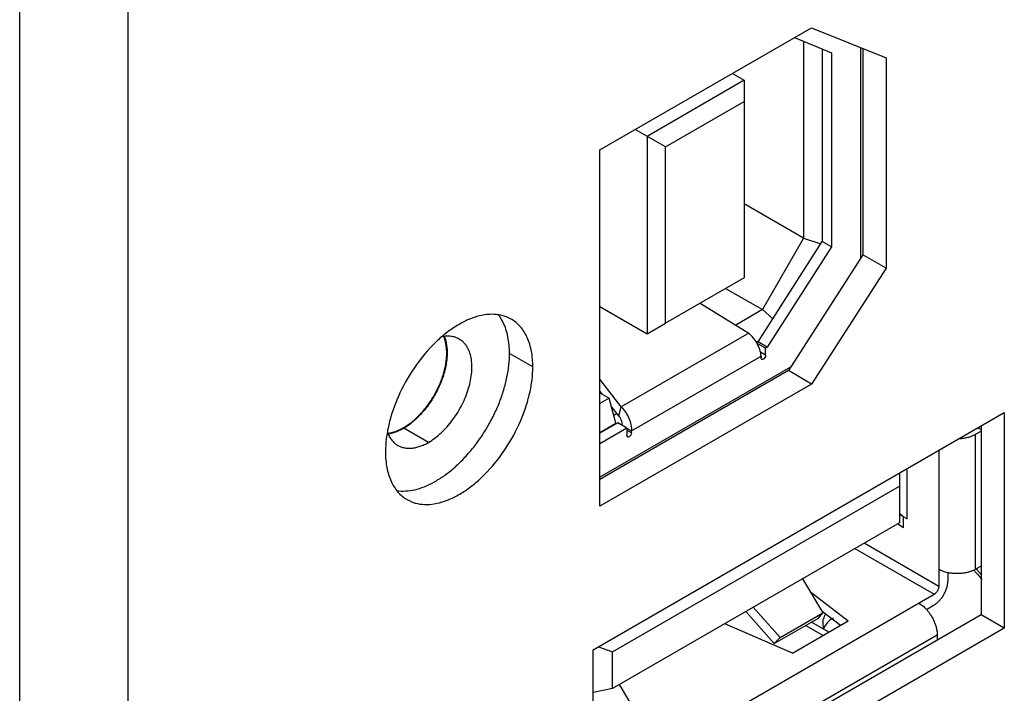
# Model space of a CAD drawing. Header units: inches. Extents: x 0 to 34, y 0 to 22.
# Tile 17 of 133: x 3.386 to 4.059, y 14.528 to 14.989. Entities that reach past the tile are written whole.
import ezdxf

# ---------------------------------------------------------------- set-up
doc = ezdxf.new("R2010")
doc.units = ezdxf.units.IN
doc.header["$LTSCALE"] = 1.87
doc.header["$MEASUREMENT"] = 0
doc.layers.get('0').update_dxf_attribs({"linetype": 'CONTINUOUS'})
doc.layers.add('02___PRT_ALL_AXES', color=7, linetype='CONTINUOUS')
doc.layers.add('5_ALL_CURVES', color=7, linetype='CONTINUOUS')

msp = doc.modelspace()

# ---------------------------------------------------------------- linework, layer by layer
at = {"color": 3, "linetype": 'Continuous'}
for p, q in [((3.38596, 13.6335), (3.38596, 15.50117)), ((3.4602, 13.6335), (3.4602, 15.50117)), ((3.78274, 14.89991), (3.92752, 14.9835)), ((3.92752, 14.9835), (3.97843, 14.96299)), ((3.97843, 14.96299), (3.97843, 14.81909)), ((3.78274, 14.65619), (3.78274, 14.89991)), ((3.97843, 14.81909), (3.92752, 14.73979)), ((3.92752, 14.73979), (3.78274, 14.65619)), ((3.6401, 14.70626), (3.63784, 14.70585))]:
    msp.add_line(p, q, dxfattribs=at)
at = {"color": 7, "linetype": 'Continuous'}
for p, q in [((3.91584, 14.97676), (3.94109, 14.96635)), ((3.92189, 14.97427), (3.92189, 14.83966)), ((3.93482, 14.96894), (3.93482, 14.83738)), ((3.96092, 14.97004), (3.96092, 14.82579)), ((3.96252, 14.9694), (3.96252, 14.82827)), ((3.94109, 14.96635), (3.94109, 14.83376)), ((3.87331, 14.9522), (3.88137, 14.94755)), ((3.88137, 14.94755), (3.81498, 14.90921)), ((3.88137, 14.94755), (3.88137, 14.81254)), ((3.82751, 14.90198), (3.88137, 14.93308)), ((3.82751, 14.90198), (3.80691, 14.91387)), ((3.81498, 14.90921), (3.81498, 14.77421)), ((3.8275, 14.78144), (3.82751, 14.90198)), ((3.92189, 14.83966), (3.88137, 14.86305)), ((3.89098, 14.76866), (3.93482, 14.83738)), ((3.92189, 14.83966), (3.89391, 14.79072)), ((3.92189, 14.83966), (3.93379, 14.83576)), ((3.94109, 14.83376), (3.93482, 14.83738)), ((3.94109, 14.83376), (3.89724, 14.76505)), ((3.96252, 14.82827), (3.91161, 14.74897)), ((3.97843, 14.81909), (3.96252, 14.82827)), ((3.88137, 14.81254), (3.8275, 14.78144)), ((3.86874, 14.80525), (3.89391, 14.79072)), ((3.85141, 14.79524), (3.88455, 14.7746)), ((3.78274, 14.79282), (3.81498, 14.77421)), ((3.89391, 14.79072), (3.87562, 14.78016)), ((3.89391, 14.79072), (3.90102, 14.7844)), ((3.71658, 14.78192), (3.7142, 14.78594)), ((3.81498, 14.77421), (3.8275, 14.78144)), ((3.88455, 14.7746), (3.79727, 14.72421)), ((3.88972, 14.76854), (3.89159, 14.76962)), ((3.89098, 14.76866), (3.88996, 14.76808)), ((3.8961, 14.76439), (3.89007, 14.76787)), ((3.89724, 14.76505), (3.89098, 14.76866)), ((3.6781, 14.76107), (3.678, 14.76101)), ((3.73686, 14.75156), (3.72095, 14.76075)), ((3.8961, 14.75949), (3.89257, 14.76153)), ((3.89724, 14.76505), (3.8961, 14.76439)), ((3.8961, 14.75949), (3.8961, 14.76439)), ((3.80433, 14.7077), (3.89297, 14.75888)), ((3.89297, 14.75888), (3.89297, 14.75768)), ((3.9131, 14.7513), (3.78274, 14.67603)), ((3.91161, 14.74897), (3.78274, 14.67456)), ((3.92752, 14.73979), (3.91161, 14.74897)), ((3.79727, 14.72421), (3.78274, 14.7431)), ((3.78422, 14.73302), (3.78274, 14.73494)), ((3.78274, 14.73387), (3.78909, 14.7302)), ((3.78909, 14.7302), (3.78274, 14.72653)), ((3.79368, 14.71309), (3.78909, 14.7302)), ((3.79565, 14.71816), (3.79054, 14.72479)), ((3.79447, 14.71969), (3.79226, 14.71841)), ((3.79565, 14.71816), (3.79727, 14.72421)), ((3.79493, 14.71321), (3.78274, 14.70617)), ((3.78274, 14.70677), (3.79368, 14.71309)), ((3.79368, 14.71309), (3.79368, 14.71249)), ((3.8012, 14.70959), (3.79493, 14.71321)), ((3.8012, 14.70959), (3.78274, 14.69893)), ((3.80116, 14.70953), (3.80433, 14.7077)), ((3.8012, 14.70959), (3.8012, 14.70469)), ((3.80433, 14.7065), (3.8012, 14.7083)), ((3.80433, 14.7065), (3.80433, 14.7077)), ((4.03951, 14.70545), (4.04339, 14.70769)), ((4.0412, 14.7099), (4.04339, 14.70863)), ((4.03951, 14.61311), (4.03951, 14.70545)), ((4.01446, 14.69446), (4.01446, 14.60142)), ((3.98773, 14.67903), (3.98773, 14.64493)), ((3.99277, 14.6477), (3.99277, 14.68193)), ((3.79147, 14.55669), (3.98773, 14.67001)), ((3.98773, 14.6506), (3.9903, 14.64912)), ((3.99045, 14.6418), (3.99045, 14.64904)), ((3.99045, 14.64904), (3.99277, 14.6477)), ((3.98773, 14.64493), (3.79147, 14.53161)), ((3.98638, 14.64415), (3.99045, 14.6418)), ((3.95715, 14.62728), (4.01133, 14.596)), ((4.01446, 14.60142), (3.96341, 14.63089)), ((4.04339, 14.61535), (4.03951, 14.61311)), ((3.92136, 14.60661), (3.93523, 14.58339)), ((4.02072, 14.61081), (4.02072, 14.60504)), ((3.77823, 14.46141), (4.01133, 14.596)), ((3.92675, 14.59759), (3.95259, 14.57776)), ((3.90602, 14.56652), (3.88758, 14.58711)), ((4.00602, 14.5857), (4.01133, 14.58876)), ((3.90202, 14.56226), (3.88243, 14.58414)), ((3.90202, 14.56226), (3.93222, 14.5797)), ((3.90602, 14.56652), (3.93523, 14.58339)), ((3.93222, 14.5797), (3.93523, 14.58339)), ((3.94722, 14.57465), (3.93472, 14.58424)), ((3.91451, 14.55577), (3.86816, 14.5759)), ((3.91451, 14.55577), (3.95259, 14.57776)), ((3.92363, 14.57474), (3.9355, 14.56789)), ((3.93939, 14.57013), (3.92752, 14.57699)), ((3.78061, 14.43385), (4.01341, 14.56827)), ((3.90602, 14.56652), (3.90202, 14.56226)), ((4.01341, 14.56827), (4.01341, 14.56465)), ((3.78185, 14.56016), (3.79147, 14.55669)), ((3.79147, 14.53161), (3.79147, 14.55669)), ((3.79147, 14.53161), (3.77823, 14.52875)), ((3.80996, 14.51106), (3.79609, 14.53428))]:
    msp.add_line(p, q, dxfattribs=at)
for centre, radius, start, end in [((3.69126, 14.76981), 0.02804, 35.10926, 38.26864), ((3.62906, 14.74382), 0.03901, 299.80365, 300.00169), ((4.29215, 14.59177), 0.35725, 182.16248, 183.10337)]:
    msp.add_arc(centre, radius, start, end, dxfattribs=at)
at = {"color": 3, "linetype": 'Continuous'}
msp.add_arc((3.63407, 14.73186), 0.0263, 283.23643, 287.91181, dxfattribs=at)
at = {"color": 7, "linetype": 'Continuous'}
msp.add_ellipse((3.86749, 14.57474), major_axis=(0.17436, -0.0457), ratio=0.687234, start_param=7.265331, end_param=7.28589, dxfattribs=at)
at = {"color": 3, "linetype": 'Continuous'}
for points, knots in [([(3.72211, 14.78418), (3.72038, 14.78517), (3.71659, 14.78676), (3.71034, 14.78772), (3.70363, 14.78729), (3.6966, 14.78551), (3.68938, 14.78243), (3.68213, 14.77812), (3.67496, 14.77266), (3.67045, 14.76843), (3.66824, 14.76617)], [0, 0, 0, 0, 0.098204, 0.200313, 0.309536, 0.427957, 0.556568, 0.695373, 0.843626, 1, 1, 1, 1]), ([(3.73686, 14.75156), (3.73686, 14.75342), (3.73671, 14.75703), (3.73579, 14.76382), (3.73393, 14.77011), (3.73104, 14.77555), (3.72849, 14.77901), (3.72552, 14.78193), (3.72328, 14.7835), (3.72211, 14.78418)], [0, 0, 0, 0, 0.148469, 0.28953, 0.548476, 0.667864, 0.78183, 0.891931, 1, 1, 1, 1]), ([(3.67626, 14.77238), (3.67708, 14.77041), (3.67789, 14.76717), (3.67829, 14.76266), (3.67826, 14.75895), (3.67788, 14.75508), (3.67717, 14.75107), (3.67613, 14.74699), (3.67477, 14.74287), (3.67311, 14.73877), (3.67117, 14.73473), (3.66897, 14.73079), (3.66653, 14.72701), (3.66389, 14.72342), (3.66107, 14.72007), (3.65811, 14.71699), (3.65602, 14.71511), (3.65496, 14.71423)], [0, 0, 0, 0, 0.097702, 0.151304, 0.208, 0.267621, 0.329894, 0.394466, 0.460916, 0.528779, 0.59755, 0.666707, 0.735717, 0.804051, 0.871187, 0.936641, 1, 1, 1, 1]), ([(3.66824, 14.76617), (3.6634, 14.7612), (3.65458, 14.75017), (3.64608, 14.73475), (3.641, 14.72175), (3.63822, 14.71207), (3.63652, 14.70262), (3.6361, 14.69639), (3.6361, 14.69338)], [0, 0, 0, 0, 0.255938, 0.517829, 0.64624, 0.770442, 0.888878, 1, 1, 1, 1]), ([(3.65085, 14.66077), (3.65261, 14.65976), (3.65648, 14.65815), (3.66287, 14.65721), (3.66974, 14.65772), (3.67692, 14.65962), (3.68428, 14.66288), (3.69168, 14.6674), (3.69895, 14.6731), (3.70845, 14.68224), (3.719, 14.69575), (3.72723, 14.71096), (3.73213, 14.72374), (3.73481, 14.73324), (3.73646, 14.74251), (3.73686, 14.74861), (3.73686, 14.75156)], [0, 0, 0, 0, 0.042826, 0.087417, 0.135215, 0.187137, 0.243599, 0.304575, 0.36969, 0.43832, 0.582553, 0.729596, 0.801592, 0.871216, 0.937632, 1, 1, 1, 1]), ([(3.65496, 14.71423), (3.65393, 14.71337), (3.65186, 14.71178), (3.64966, 14.71036), (3.64856, 14.70972)], [0, 0, 0, 0, 0.512263, 1, 1, 1, 1]), ([(3.64856, 14.70972), (3.64752, 14.70912), (3.64543, 14.70804), (3.64325, 14.70719), (3.64216, 14.70684)], [0, 0, 0, 0, 0.514459, 1, 1, 1, 1]), ([(3.6361, 14.69338), (3.6361, 14.69153), (3.63625, 14.68791), (3.63717, 14.68113), (3.63903, 14.67484), (3.64192, 14.6694), (3.64447, 14.66593), (3.64744, 14.66301), (3.64969, 14.66144), (3.65085, 14.66077)], [0, 0, 0, 0, 0.148469, 0.28953, 0.548476, 0.667864, 0.78183, 0.891931, 1, 1, 1, 1])]:
    msp.add_open_spline(points, degree=3, knots=knots, dxfattribs=at)
at = {"color": 7, "linetype": 'Continuous'}
for points, knots in [([(3.72095, 14.76075), (3.72095, 14.76272), (3.72078, 14.76658), (3.71974, 14.77376), (3.7181, 14.77886), (3.71658, 14.78192)], [0, 0, 0, 0, 0.272262, 0.529945, 1, 1, 1, 1]), ([(3.89001, 14.7681), (3.88965, 14.76873), (3.88812, 14.77112), (3.88619, 14.77327), (3.88455, 14.7746)], [0, 0, 0, 0, 0.255702, 1, 1, 1, 1]), ([(3.678, 14.76101), (3.678, 14.76204), (3.67792, 14.76405), (3.67743, 14.76784), (3.67667, 14.77056), (3.67597, 14.77223)], [0, 0, 0, 0, 0.269788, 0.526596, 1, 1, 1, 1]), ([(3.89297, 14.75888), (3.8929, 14.76041), (3.89223, 14.76364), (3.89087, 14.76662), (3.89001, 14.7681)], [0, 0, 0, 0, 0.471885, 1, 1, 1, 1]), ([(3.64384, 14.66692), (3.64579, 14.66663), (3.6499, 14.66648), (3.65622, 14.66743), (3.66277, 14.66951), (3.66945, 14.67268), (3.67613, 14.67688), (3.68271, 14.68203), (3.68908, 14.68806), (3.69512, 14.69484), (3.70073, 14.70227), (3.70582, 14.71021), (3.71029, 14.71853), (3.71406, 14.72707), (3.71708, 14.7357), (3.71928, 14.74426), (3.72063, 14.7526), (3.72095, 14.75809), (3.72095, 14.76075)], [0, 0, 0, 0, 0.044537, 0.092291, 0.143836, 0.19938, 0.258847, 0.321913, 0.388081, 0.456708, 0.52706, 0.598333, 0.669693, 0.740294, 0.809315, 0.876044, 0.939828, 1, 1, 1, 1]), ([(3.64856, 14.71003), (3.64955, 14.7106), (3.65151, 14.71185), (3.65437, 14.714), (3.65716, 14.71642), (3.65988, 14.71912), (3.66248, 14.72205), (3.6658, 14.72626), (3.66951, 14.73193), (3.67256, 14.73797), (3.67455, 14.74295), (3.67578, 14.74667), (3.67676, 14.75037), (3.67747, 14.754), (3.67789, 14.75754), (3.678, 14.75987), (3.678, 14.76101)], [0, 0, 0, 0, 0.055846, 0.114194, 0.174806, 0.237383, 0.301587, 0.367038, 0.500007, 0.632975, 0.698427, 0.762627, 0.825195, 0.885812, 0.944184, 1, 1, 1, 1]), ([(3.89343, 14.75666), (3.89328, 14.75675), (3.89302, 14.75707), (3.89297, 14.75747), (3.89297, 14.75768)], [0, 0, 0, 0, 0.449209, 1, 1, 1, 1]), ([(3.89454, 14.75677), (3.89435, 14.75667), (3.89399, 14.75652), (3.89358, 14.75658), (3.89343, 14.75666)], [0, 0, 0, 0, 0.550801, 1, 1, 1, 1]), ([(3.8961, 14.75949), (3.8961, 14.75895), (3.89574, 14.75789), (3.895, 14.75704), (3.89454, 14.75677)], [0, 0, 0, 0, 0.499993, 1, 1, 1, 1]), ([(3.79727, 14.72421), (3.79951, 14.72204), (3.80217, 14.718), (3.80407, 14.71217), (3.80439, 14.70914), (3.80433, 14.7077)], [0, 0, 0, 0, 0.508522, 0.765158, 1, 1, 1, 1]), ([(3.79807, 14.7114), (3.79818, 14.7126), (3.79772, 14.71508), (3.79647, 14.71725), (3.79565, 14.71816)], [0, 0, 0, 0, 0.497038, 1, 1, 1, 1]), ([(3.63781, 14.70617), (3.63958, 14.70639), (3.64229, 14.70708), (3.64579, 14.70853), (3.64756, 14.70946), (3.64845, 14.70996)], [0, 0, 0, 0, 0.473565, 0.730186, 1, 1, 1, 1]), ([(3.80433, 14.7065), (3.80433, 14.70596), (3.80396, 14.7049), (3.80323, 14.70405), (3.80276, 14.70378)], [0, 0, 0, 0, 0.499993, 1, 1, 1, 1]), ([(3.80165, 14.70367), (3.80151, 14.70376), (3.80125, 14.70408), (3.8012, 14.70448), (3.8012, 14.70469)], [0, 0, 0, 0, 0.449209, 1, 1, 1, 1]), ([(3.80276, 14.70378), (3.80258, 14.70368), (3.80221, 14.70353), (3.8018, 14.70359), (3.80165, 14.70367)], [0, 0, 0, 0, 0.550801, 1, 1, 1, 1]), ([(4.02845, 14.70249), (4.02948, 14.70254), (4.03149, 14.70273), (4.0344, 14.70333), (4.03709, 14.70422), (4.03875, 14.70501), (4.03951, 14.70545)], [0, 0, 0, 0, 0.26651, 0.525065, 0.770887, 1, 1, 1, 1]), ([(4.02071, 14.61078), (4.01957, 14.61103), (4.01792, 14.6115), (4.01586, 14.61236), (4.01491, 14.61285), (4.01446, 14.61311)], [0, 0, 0, 0, 0.519731, 0.765583, 1, 1, 1, 1]), ([(4.03951, 14.61311), (4.03889, 14.61276), (4.03757, 14.6121), (4.03543, 14.61131), (4.03312, 14.61071), (4.03069, 14.61031), (4.02819, 14.61011), (4.02566, 14.61011), (4.02315, 14.61032), (4.02151, 14.61061), (4.02071, 14.61078)], [0, 0, 0, 0, 0.110952, 0.228843, 0.352404, 0.480241, 0.610689, 0.741985, 0.872342, 1, 1, 1, 1]), ([(4.03833, 14.61257), (4.03882, 14.61206), (4.04079, 14.60995), (4.04263, 14.60772), (4.04394, 14.60598)], [0, 0, 0, 0, 0.246023, 1, 1, 1, 1]), ([(4.01133, 14.58876), (4.01197, 14.58913), (4.01324, 14.59003), (4.01499, 14.59166), (4.0166, 14.59359), (4.01801, 14.59575), (4.01917, 14.59806), (4.02004, 14.60042), (4.02059, 14.60275), (4.02072, 14.60429), (4.02072, 14.60504)], [0, 0, 0, 0, 0.114157, 0.23733, 0.366981, 0.500007, 0.633031, 0.76268, 0.885849, 1, 1, 1, 1]), ([(4.01446, 14.60142), (4.01446, 14.60117), (4.01441, 14.60066), (4.01423, 14.59988), (4.01394, 14.59909), (4.01355, 14.59833), (4.01308, 14.59761), (4.01255, 14.59696), (4.01196, 14.59642), (4.01154, 14.59612), (4.01133, 14.596)], [0, 0, 0, 0, 0.114119, 0.237339, 0.366963, 0.499993, 0.633024, 0.762651, 0.885875, 1, 1, 1, 1]), ([(4.00089, 14.58997), (4.00134, 14.58971), (4.00224, 14.58913), (4.00401, 14.58777), (4.00525, 14.58658), (4.00603, 14.58572)], [0, 0, 0, 0, 0.234417, 0.480269, 1, 1, 1, 1]), ([(4.00603, 14.58572), (4.00658, 14.58512), (4.00765, 14.58383), (4.00908, 14.58177), (4.01035, 14.57958), (4.01143, 14.57731), (4.0123, 14.575), (4.01293, 14.5727), (4.01332, 14.57046), (4.01341, 14.56899), (4.01341, 14.56827)], [0, 0, 0, 0, 0.127659, 0.258018, 0.389317, 0.519766, 0.647603, 0.771163, 0.889051, 1, 1, 1, 1]), ([(3.9371, 14.58271), (3.9369, 14.58237), (3.93612, 14.58095), (3.93552, 14.57945), (3.93515, 14.57829)], [0, 0, 0, 0, 0.243141, 1, 1, 1, 1]), ([(3.94244, 14.57977), (3.94095, 14.57905), (3.93814, 14.57696), (3.9363, 14.574), (3.93562, 14.5724)], [0, 0, 0, 0, 0.486425, 1, 1, 1, 1])]:
    msp.add_open_spline(points, degree=3, knots=knots, dxfattribs=at)
at = {"layer": '02___PRT_ALL_AXES', "color": 3, "linetype": 'Continuous'}
for p, q in [((3.77823, 14.55806), (4.0593, 14.72035)), ((4.0593, 14.72035), (4.0593, 14.57277)), ((4.0593, 14.57277), (3.78784, 14.41604)), ((3.77823, 14.42152), (3.77823, 14.55806))]:
    msp.add_line(p, q, dxfattribs=at)
at = {"layer": '02___PRT_ALL_AXES', "color": 7, "linetype": 'Continuous'}
for p, q in [((3.66553, 14.69993), (3.64856, 14.70972)), ((4.04339, 14.71116), (4.04339, 14.58196)), ((4.04339, 14.58196), (3.77823, 14.42886)), ((4.0593, 14.57277), (4.04339, 14.58196))]:
    msp.add_line(p, q, dxfattribs=at)
at = {"layer": '02___PRT_ALL_AXES', "color": 3, "linetype": 'Continuous'}
for points, knots in [([(3.66553, 14.69993), (3.66704, 14.7008), (3.67004, 14.7028), (3.67428, 14.70637), (3.67834, 14.71054), (3.68213, 14.71521), (3.68556, 14.72029), (3.68856, 14.72566), (3.69107, 14.73122), (3.69304, 14.73684), (3.69442, 14.7424), (3.69518, 14.7478), (3.69531, 14.7529), (3.6948, 14.75762), (3.69383, 14.76122), (3.69273, 14.76378), (3.69177, 14.7655), (3.69066, 14.76706), (3.68942, 14.76844), (3.68805, 14.76963), (3.68705, 14.77029), (3.68653, 14.77059)], [0, 0, 0, 0, 0.062366, 0.128724, 0.198306, 0.27028, 0.343654, 0.417381, 0.490402, 0.561684, 0.630277, 0.695361, 0.756304, 0.812737, 0.864634, 0.889018, 0.912466, 0.935109, 0.957112, 0.97867, 1, 1, 1, 1]), ([(3.68653, 14.77059), (3.6857, 14.77107), (3.68388, 14.77188), (3.68092, 14.77253), (3.67775, 14.77262), (3.6756, 14.77232), (3.67451, 14.77209)], [0, 0, 0, 0, 0.234951, 0.476413, 0.730012, 1, 1, 1, 1]), ([(3.63748, 14.70676), (3.63784, 14.70579), (3.63866, 14.70394), (3.64028, 14.70146), (3.64223, 14.69939), (3.64374, 14.6983), (3.64453, 14.69785)], [0, 0, 0, 0, 0.268188, 0.521393, 0.763613, 1, 1, 1, 1]), ([(3.64453, 14.69785), (3.64522, 14.69745), (3.64668, 14.69676), (3.64905, 14.69611), (3.65157, 14.69583), (3.65422, 14.69592), (3.65698, 14.69638), (3.65981, 14.69721), (3.66269, 14.69839), (3.66459, 14.69938), (3.66553, 14.69993)], [0, 0, 0, 0, 0.10801, 0.218058, 0.331999, 0.451342, 0.577247, 0.710504, 0.851491, 1, 1, 1, 1])]:
    msp.add_open_spline(points, degree=3, knots=knots, dxfattribs=at)
at = {"layer": '02___PRT_ALL_AXES', "color": 7, "linetype": 'Continuous'}
for points, knots in [([(3.67826, 14.7611), (3.67826, 14.76312), (3.67798, 14.76695), (3.67697, 14.77067), (3.67628, 14.77234)], [0, 0, 0, 0, 0.526083, 1, 1, 1, 1]), ([(3.64856, 14.70972), (3.64956, 14.7103), (3.65154, 14.71156), (3.65441, 14.71372), (3.65723, 14.71617), (3.65997, 14.71888), (3.66259, 14.72183), (3.66594, 14.72608), (3.66968, 14.73179), (3.67335, 14.73906), (3.6761, 14.74651), (3.67782, 14.75388), (3.67826, 14.75876), (3.67826, 14.7611)], [0, 0, 0, 0, 0.055815, 0.114193, 0.174817, 0.237385, 0.301581, 0.367032, 0.500006, 0.632991, 0.762625, 0.885807, 1, 1, 1, 1]), ([(3.63789, 14.70585), (3.63968, 14.70609), (3.64239, 14.7068), (3.6459, 14.70828), (3.64767, 14.70921), (3.64856, 14.70972)], [0, 0, 0, 0, 0.473858, 0.730574, 1, 1, 1, 1])]:
    msp.add_open_spline(points, degree=3, knots=knots, dxfattribs=at)
at = {"layer": '5_ALL_CURVES', "color": 4, "linetype": 'Continuous'}
msp.add_line((4.04339, 14.60954), (4.03995, 14.61351), dxfattribs=at)

doc.saveas('drawing.dxf')
